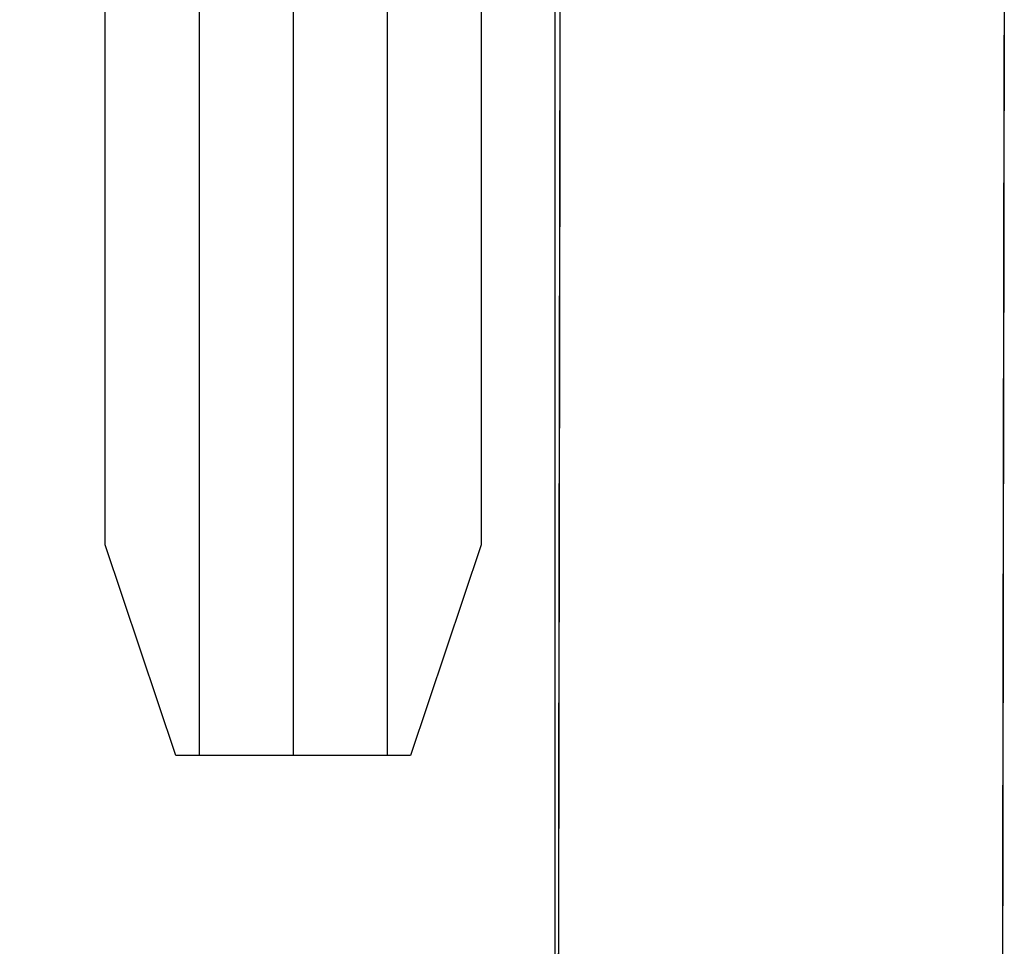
# Model space of a CAD drawing. Header units: metres. Extents: x 209848 to 209928, y 1182430 to 1182563.
# Tile 7 of 256: x 209852.258 to 209852.923, y 1182470.814 to 1182471.44. Entities that reach past the tile are written whole.
import ezdxf

# ---------------------------------------------------------------- set-up
doc = ezdxf.new("R2010")
doc.units = ezdxf.units.M
doc.header["$MEASUREMENT"] = 0
doc.linetypes.add('DGN Style 2', pattern=[15.036391, 9.021834, -6.014556])
doc.layers.get('0').update_dxf_attribs({"color": 254})

# ---------------------------------------------------------------- blocks, each defined once
blk = doc.blocks.new('*U2')
at = {"color": 3, "linetype": 'Continuous'}
for p, q in [((1.27823, -27.56096), (1.27806, -27.65625)), ((1.27806, -27.65625), (1.27789, -27.75206)), ((1.27789, -27.75206), (1.27772, -27.84864)), ((1.27772, -27.84864), (1.27755, -27.94572)), ((1.27755, -27.94572), (1.27739, -28.04347)), ((1.27739, -28.04347), (1.27722, -28.14167)), ((1.27722, -28.14167), (1.27706, -28.24046)), ((1.27706, -28.24046), (1.27691, -28.33963))]:
    blk.add_line(p, q, dxfattribs=at)
at = {"color": 40, "linetype": 'Continuous'}
for p, q in [((1.57823, -27.5615), (1.57806, -27.65678)), ((1.57806, -27.65678), (1.57789, -27.75259)), ((1.57789, -27.75259), (1.57772, -27.84917)), ((1.57772, -27.84917), (1.57755, -27.94623)), ((1.57755, -27.94623), (1.57738, -28.04398)), ((1.57738, -28.04398), (1.57722, -28.14217)), ((1.57722, -28.14217), (1.57706, -28.24094)), ((1.57706, -28.24094), (1.57691, -28.3401))]:
    blk.add_line(p, q, dxfattribs=at)
blk = doc.blocks.new('*U3')
at = {"color": 3, "linetype": 'Continuous'}
for p, q in [((1.27819, -27.58184), (1.27801, -27.68094)), ((1.27801, -27.68094), (1.27784, -27.78009)), ((1.27784, -27.78009), (1.27766, -27.87927)), ((1.27766, -27.87927), (1.27749, -27.9785)), ((1.27749, -27.9785), (1.27733, -28.07776)), ((1.27733, -28.07776), (1.27717, -28.17707)), ((1.27717, -28.17707), (1.27701, -28.27642))]:
    blk.add_line(p, q, dxfattribs=at)
at = {"color": 40, "linetype": 'Continuous'}
for p, q in [((1.57819, -27.58238), (1.57801, -27.68148)), ((1.57801, -27.68148), (1.57784, -27.78062)), ((1.57784, -27.78062), (1.57766, -27.87979)), ((1.57766, -27.87979), (1.57749, -27.97901)), ((1.57749, -27.97901), (1.57733, -28.07826)), ((1.57733, -28.07826), (1.57717, -28.17756)), ((1.57717, -28.17756), (1.57701, -28.2769))]:
    blk.add_line(p, q, dxfattribs=at)
blk = doc.blocks.new('*U4')
at = {"color": 3, "linetype": 'Continuous'}
for p, q in [((1.27828, -27.53228), (1.2781, -27.63233)), ((1.2781, -27.63233), (1.27792, -27.73235)), ((1.27792, -27.73235), (1.27775, -27.83236)), ((1.27775, -27.83236), (1.27757, -27.93233)), ((1.27757, -27.93233), (1.2774, -28.03228)), ((1.2774, -28.03228), (1.27724, -28.1322)), ((1.27724, -28.1322), (1.27708, -28.23209)), ((1.27708, -28.23209), (1.27692, -28.33193))]:
    blk.add_line(p, q, dxfattribs=at)
at = {"color": 40, "linetype": 'Continuous'}
for p, q in [((1.57828, -27.53282), (1.5781, -27.63287)), ((1.5781, -27.63287), (1.57792, -27.73288)), ((1.57792, -27.73288), (1.57774, -27.83288)), ((1.57774, -27.83288), (1.57757, -27.93285)), ((1.57757, -27.93285), (1.5774, -28.03279)), ((1.5774, -28.03279), (1.57724, -28.1327)), ((1.57724, -28.1327), (1.57708, -28.23257)), ((1.57708, -28.23257), (1.57692, -28.3324))]:
    blk.add_line(p, q, dxfattribs=at)
blk = doc.blocks.new('*U5')
at = {"color": 3, "linetype": 'Continuous'}
for p, q in [((1.27821, -27.56965), (1.27803, -27.66921)), ((1.27803, -27.66921), (1.27786, -27.76873)), ((1.27786, -27.76873), (1.27768, -27.86822)), ((1.27768, -27.86822), (1.27751, -27.96766)), ((1.27751, -27.96766), (1.27735, -28.06706)), ((1.27735, -28.06706), (1.27718, -28.16642)), ((1.27718, -28.16642), (1.27703, -28.26574))]:
    blk.add_line(p, q, dxfattribs=at)
at = {"color": 40, "linetype": 'Continuous'}
for p, q in [((1.57821, -27.57019), (1.57803, -27.66975)), ((1.57803, -27.66975), (1.57786, -27.76926)), ((1.57786, -27.76926), (1.57768, -27.86874)), ((1.57768, -27.86874), (1.57751, -27.96817)), ((1.57751, -27.96817), (1.57735, -28.06756)), ((1.57735, -28.06756), (1.57718, -28.16691)), ((1.57718, -28.16691), (1.57703, -28.26622))]:
    blk.add_line(p, q, dxfattribs=at)
blk = doc.blocks.new('*U6')
at = {"color": 3, "linetype": 'Continuous'}
for p, q in [((1.27814, -27.60874), (1.27796, -27.71034)), ((1.27796, -27.71034), (1.27778, -27.81195)), ((1.27778, -27.81195), (1.27761, -27.91355)), ((1.27761, -27.91355), (1.27743, -28.01515)), ((1.27743, -28.01515), (1.27726, -28.11675)), ((1.27726, -28.11675), (1.2771, -28.21835)), ((1.2771, -28.21835), (1.27694, -28.31996))]:
    blk.add_line(p, q, dxfattribs=at)
at = {"color": 40, "linetype": 'Continuous'}
for p, q in [((1.57814, -27.60928), (1.57796, -27.71088)), ((1.57796, -27.71088), (1.57778, -27.81247)), ((1.57778, -27.81247), (1.5776, -27.91407)), ((1.5776, -27.91407), (1.57743, -28.01566)), ((1.57743, -28.01566), (1.57726, -28.11725)), ((1.57726, -28.11725), (1.5771, -28.21884)), ((1.5771, -28.21884), (1.57694, -28.32043))]:
    blk.add_line(p, q, dxfattribs=at)
blk = doc.blocks.new('*U7')
at = {"color": 3, "linetype": 'Continuous'}
for p, q in [((1.27823, -27.5605), (1.27805, -27.65928)), ((1.27805, -27.65928), (1.27788, -27.75811)), ((1.27788, -27.75811), (1.2777, -27.85697)), ((1.2777, -27.85697), (1.27753, -27.95588)), ((1.27753, -27.95588), (1.27737, -28.05482)), ((1.27737, -28.05482), (1.2772, -28.15382)), ((1.2772, -28.15382), (1.27705, -28.25284))]:
    blk.add_line(p, q, dxfattribs=at)
at = {"color": 40, "linetype": 'Continuous'}
for p, q in [((1.57823, -27.56104), (1.57805, -27.65982)), ((1.57805, -27.65982), (1.57787, -27.75864)), ((1.57787, -27.75864), (1.5777, -27.85749)), ((1.5777, -27.85749), (1.57753, -27.9564)), ((1.57753, -27.9564), (1.57737, -28.05533)), ((1.57737, -28.05533), (1.5772, -28.15431)), ((1.5772, -28.15431), (1.57705, -28.25332))]:
    blk.add_line(p, q, dxfattribs=at)
blk = doc.blocks.new('*U8')
at = {"color": 3, "linetype": 'Continuous'}
for p, q in [((1.27822, -27.56459), (1.27804, -27.66503)), ((1.27804, -27.66503), (1.27786, -27.76566)), ((1.27786, -27.76566), (1.27769, -27.86637)), ((1.27769, -27.86637), (1.27751, -27.96729)), ((1.27751, -27.96729), (1.27734, -28.0683)), ((1.27734, -28.0683), (1.27718, -28.16955)), ((1.27718, -28.16955), (1.27702, -28.27094))]:
    blk.add_line(p, q, dxfattribs=at)
at = {"color": 40, "linetype": 'Continuous'}
for p, q in [((1.57822, -27.56513), (1.57804, -27.66557)), ((1.57804, -27.66557), (1.57786, -27.76619)), ((1.57786, -27.76619), (1.57769, -27.86689)), ((1.57769, -27.86689), (1.57751, -27.9678)), ((1.57751, -27.9678), (1.57734, -28.06881)), ((1.57734, -28.06881), (1.57718, -28.17005)), ((1.57718, -28.17005), (1.57702, -28.27142))]:
    blk.add_line(p, q, dxfattribs=at)
blk = doc.blocks.new('*U9')
at = {"color": 3, "linetype": 'Continuous'}
for p, q in [((1.27819, -27.57859), (1.27801, -27.68019)), ((1.27801, -27.68019), (1.27783, -27.7818)), ((1.27783, -27.7818), (1.27766, -27.8834)), ((1.27766, -27.8834), (1.27748, -27.985)), ((1.27748, -27.985), (1.27731, -28.0866)), ((1.27731, -28.0866), (1.27715, -28.1882)), ((1.27715, -28.1882), (1.27699, -28.28981))]:
    blk.add_line(p, q, dxfattribs=at)
at = {"color": 40, "linetype": 'Continuous'}
for p, q in [((1.57819, -27.57913), (1.57801, -27.68073)), ((1.57801, -27.68073), (1.57783, -27.78233)), ((1.57783, -27.78233), (1.57766, -27.88392)), ((1.57766, -27.88392), (1.57748, -27.98551)), ((1.57748, -27.98551), (1.57731, -28.0871)), ((1.57731, -28.0871), (1.57715, -28.18869)), ((1.57715, -28.18869), (1.57699, -28.29028))]:
    blk.add_line(p, q, dxfattribs=at)
blk = doc.blocks.new('ATTEMP_2')
at = {"color": 3, "linetype": 'Continuous'}
for p, q in [((-8.992, -1.0345), (-10.008, -1.0345)), ((-8.992, -1.098), (-10.008, -1.098)), ((-8.992, -1.1615), (-10.008, -1.1615))]:
    blk.add_line(p, q, dxfattribs=at)
at = {"color": 254, "flags": 128}
blk.add_lwpolyline([(0, 1.275), (-13.6, 1.275), (-13.6, -1.275), (0, -1.275), (0, 1.275), (0, 1.275)], dxfattribs=at)
at = {"color": 254, "linetype": 'DGN Style 2', "flags": 128}
blk.add_lwpolyline([(-8.992, -1.01875), (-8.992, -1.17725), (-9.13424, -1.225), (-9.86576, -1.225), (-10.008, -1.17725), (-10.008, -1.01875), (-9.86576, -0.971), (-9.13424, -0.971)], close=True, dxfattribs=at)
blk = doc.blocks.new('ATTEMP_1')
at = {"color": 254, "rotation": 90}
blk.add_blockref('ATTEMP_2', (0, -18.11), dxfattribs=at)
blk = doc.blocks.new('ATTEMP')
at = {"color": 3, "linetype": 'Continuous'}
for name in ['*U9', '*U8', '*U7', '*U6', '*U4', '*U5', '*U3', '*U2']:
    blk.add_blockref(name, (-8.51117, 0), dxfattribs=at)
at = {"color": 254}
blk.add_blockref('ATTEMP_1', (-8.51117, 0), dxfattribs=at)

msp = doc.modelspace()

# ---------------------------------------------------------------- block references
at = {"color": 1, "linetype": 'DGN Style 2'}
msp.add_blockref('ATTEMP', (209859.85591, 1182499.06107), dxfattribs=at)

doc.saveas('drawing.dxf')
